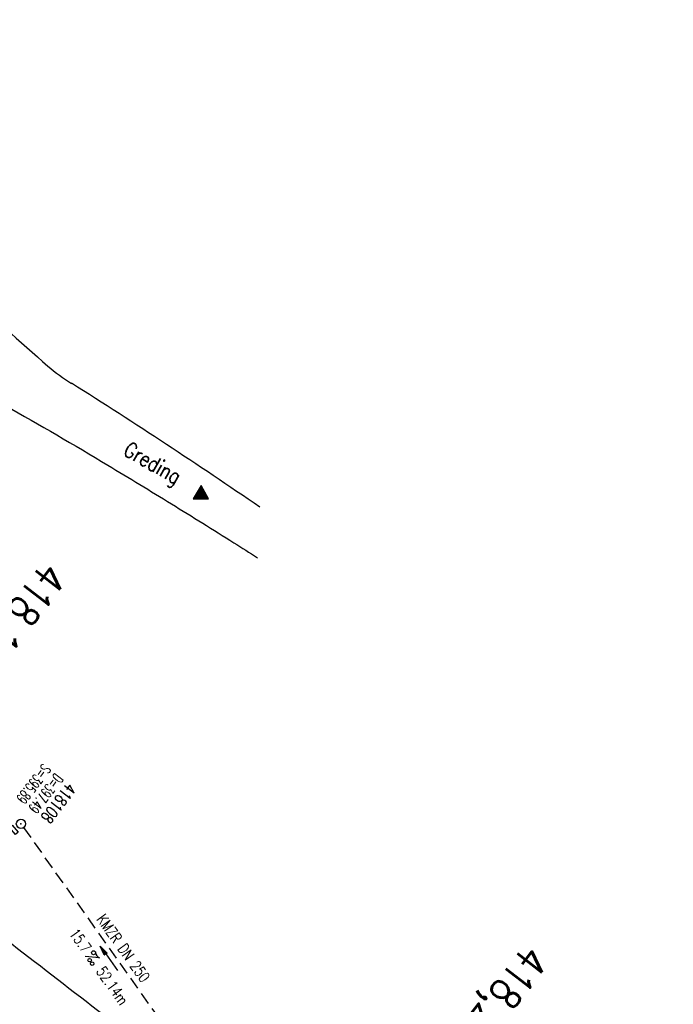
# Model space of a CAD drawing. Extents: x 448150 to 449332, y 437108 to 438384.
# Tile 42 of 46: x 448968 to 449074, y 437543 to 437703. Entities that reach past the tile are written whole.
import ezdxf
from ezdxf.enums import TextEntityAlignment as Align

# ---------------------------------------------------------------- set-up
doc = ezdxf.new("R2010")
doc.units = 0
doc.header["$LTSCALE"] = 2
doc.header["$MEASUREMENT"] = 0
for name, pattern in [('AUSGEZOGEN', [0]), ('GESTRICH-X2', [1.5, 1, -0.5]), ('GESTRICHELT', [0.75, 0.5, -0.25]), ('STRICHPT-X3', [3, 1.5, -0.75, 0, -0.75])]:
    doc.linetypes.add(name, pattern=pattern)
doc.layers.get('0').update_dxf_attribs({"linetype": 'AUSGEZOGEN'})
for name, color, linetype in [('ACHSE', 250, 'STRICHPT-X3'), ('FBR', 8, 'CONTINUOUS'), ('HEKTOM', 250, 'GESTRICHELT'), ('KANAL', 7, 'GESTRICH-X2'), ('PFEIL', 7, 'CONTINUOUS'), ('SCHACHTNR', 6, 'CONTINUOUS'), ('SCHLITZRINNE', 8, 'AUSGEZOGEN'), ('SCHRIFT', 7, 'AUSGEZOGEN'), ('SCHSYMBOL', 7, 'AUSGEZOGEN'), ('STRASSE', 8, 'CONTINUOUS'), ('TEXTO', 4, 'CONTINUOUS'), ('TEXTU', 4, 'CONTINUOUS')]:
    doc.layers.add(name, color=color, linetype=linetype)
doc.styles.add('ROMANS', font='romans.shx', dxfattribs={"width": 0.8})

# ---------------------------------------------------------------- blocks, each defined once
blk = doc.blocks.new('GST')
at = {"color": 0}
blk.add_circle((0, 0), 0.75, dxfattribs=at)
blk.add_point((0, 0), dxfattribs=at)
blk = doc.blocks.new('17')
blk.add_lwpolyline([(-0.76, -1.22), (0.75, -1.22), (0.75, -1.8), (-0.76, -1.8)], close=True)
blk.add_blockref('GST', (0, 0))
blk = doc.blocks.new('PROM')
blk.add_line((1.57, 1.82), (0.02, 0.02))
for centre, radius in [((0.32, 1.51), 0.317), ((0.94, 0.29), 0.283), ((1.64, 0.29), 0.283)]:
    blk.add_circle(centre, radius)
blk.add_arc((0.99, 2.68), 1.03, 239.1414, 303.3549)
blk = doc.blocks.new('PFEIL2')
at = {"color": 0}
for p, q in [((0.88, 0), (-2.4, -0.01)), ((0.88, -0.27), (0.88, 0.28)), ((0.88, 0.28), (2.43, 0.01)), ((0.91, 0.27), (0.88, 0.26)), ((0.97, 0.26), (0.88, 0.25)), ((1.02, 0.25), (0.88, 0.23)), ((1.07, 0.24), (0.88, 0.21)), ((1.13, 0.23), (0.88, 0.19)), ((1.18, 0.22), (0.88, 0.17)), ((1.24, 0.21), (0.88, 0.15)), ((1.29, 0.21), (0.88, 0.14)), ((1.34, 0.2), (0.88, 0.12)), ((1.4, 0.19), (0.88, 0.1)), ((1.45, 0.18), (0.88, 0.08)), ((1.51, 0.17), (0.88, 0.06)), ((1.56, 0.16), (0.88, 0.04)), ((1.61, 0.15), (0.88, 0.02)), ((1.67, 0.14), (0.88, 0.01)), ((1.72, 0.13), (0.88, -0.01)), ((1.78, 0.12), (0.88, -0.03)), ((1.83, 0.11), (0.88, -0.05)), ((1.88, 0.1), (0.88, -0.07)), ((1.94, 0.09), (0.88, -0.09)), ((2.05, 0.08), (0.88, -0.12)), ((1.99, 0.08), (0.88, -0.11)), ((2.1, 0.07), (0.88, -0.14)), ((2.15, 0.06), (0.88, -0.16)), ((2.21, 0.05), (0.88, -0.18)), ((2.26, 0.04), (0.88, -0.2)), ((2.32, 0.03), (0.88, -0.22)), ((2.37, 0.02), (0.88, -0.23)), ((2.42, 0.01), (0.88, -0.25)), ((2.43, 0.01), (0.88, -0.27))]:
    blk.add_line(p, q, dxfattribs=at)
blk = doc.blocks.new('RPFEIL')
at = {"color": 0}
for p, q in [((0, 0), (-1.25, -2.17)), ((-0.85, -2.17), (-0.85, -1.47)), ((-0.75, -2.17), (-0.75, -1.3)), ((-0.65, -2.17), (-0.65, -1.13)), ((-0.55, -2.17), (-0.55, -0.95)), ((-0.45, -2.17), (-0.45, -0.78)), ((-0.35, -2.17), (-0.35, -0.61)), ((-0.25, -2.17), (-0.25, -0.43)), ((-0.15, -2.17), (-0.15, -0.26)), ((-0.05, -2.17), (-0.05, -0.09)), ((1.25, -2.17), (0, 0)), ((0.05, -2.17), (0.05, -0.09)), ((0.15, -2.17), (0.15, -0.26)), ((0.25, -2.17), (0.25, -0.43)), ((0.35, -2.17), (0.35, -0.61)), ((0.45, -2.17), (0.45, -0.78)), ((0.55, -2.17), (0.55, -0.95)), ((0.65, -2.17), (0.65, -1.13)), ((0.75, -2.17), (0.75, -1.3)), ((0.85, -2.17), (0.85, -1.47)), ((-1.25, -2.17), (1.25, -2.17)), ((-1.15, -2.17), (-1.15, -1.99)), ((-1.05, -2.17), (-1.05, -1.82)), ((-0.95, -2.17), (-0.95, -1.65)), ((0.95, -2.17), (0.95, -1.65)), ((1.05, -2.17), (1.05, -1.82)), ((1.15, -2.17), (1.15, -1.99))]:
    blk.add_line(p, q, dxfattribs=at)

msp = doc.modelspace()

# ---------------------------------------------------------------- hatches: boundary and pattern name
at = {"layer": 'SCHLITZRINNE'}
h = msp.add_hatch(dxfattribs=at)
h.set_pattern_fill('_USER', color=256, scale=1.5, angle=45, style=0, pattern_type=0)
h.set_pattern_definition([(0.19809, (448696.2442, 437758.0261), (-0.005186, 1.499991), [])])
edge = h.paths.add_edge_path()
edge.add_arc((450103.94, 439168.64), 1992.85, 225.25393, 225.3265)
edge.add_arc((450104.38, 439169.08), 1993.47, 225.3265, 225.68551)
edge.add_arc((450114.11, 439179.05), 2007.4, 225.68551, 226.04327)
edge.add_arc((450116.37, 439181.4), 2010.66, 226.04327, 226.40034)
edge.add_arc((450108.35, 439172.97), 1999.02, 226.40034, 226.75845)
edge.add_arc((450107.36, 439171.92), 1997.58, 226.75845, 227.1169)
edge.add_arc((450114.22, 439179.31), 2007.66, 227.1169, 227.47445)
edge.add_arc((450112.04, 439176.93), 2004.44, 227.47445, 227.83238)
edge.add_arc((450107.82, 439172.27), 1998.16, 227.83238, 228.19088)
edge.add_arc((450107.66, 439172.09), 1997.92, 228.19088, 228.54975)
edge.add_arc((450107.03, 439171.38), 1996.96, 228.54975, 228.9087)
edge.add_arc((450111.57, 439176.59), 2003.87, 228.9087, 229.26596)
edge.add_arc((450119.09, 439185.32), 2015.39, 229.26596, 229.6222)
edge.add_arc((450115.13, 439180.66), 2009.28, 229.6222, 229.97992)
edge.add_arc((450101.81, 439164.79), 1988.56, 229.97992, 230.3395)
edge.add_arc((450135.91, 439205.92), 2041.98, 230.3395, 230.69914)
edge.add_arc((450015.79, 439059.17), 1852.34, 230.69914, 231.07675)
edge.add_arc((450440.04, 439584.51), 2527.6, 231.07675, 231.41321)
edge.add_arc((449605.18, 438538.21), 1189.04, 231.41321, 231.90377)
edge.add_arc((451876.6, 441435.45), 4870.53, 231.90377, 232.05412)
edge.add_arc((449764.39, 438726.67), 1435.57, 232.05412, 232.33105)
edge.add_arc((663048.57, 714993.47), 350453.47, 232.3310515, 232.3318237)
edge.add_arc((452105.71, 441751.77), 5260.88, 232.33184, 232.33814)
edge.add_arc((1083717.78, 1260087.56), 1038995.51, 232.33813988, 232.33882921)
edge.add_arc((362297.75, 325361.77), 141749.67, 52.3359582, 52.3410109, ccw=False)
edge.add_arc((130991.07, 25697.41), 520301.52, 52.3345817, 52.3359582, ccw=False)
edge.add_arc((597397.74, 629905.02), 242982.19, 232.3337962, 232.3367437)
edge.add_arc((1091510.3, 1270060.01), 1051651.24, 232.33674373, 232.33742474)
edge.add_arc((63904.41, -61307.14), 630166.93, 52.33651599, 52.33765249, ccw=False)
edge.add_line((448950.68, 437541.27), (448965.93, 437529.5))
edge.add_arc((450103.94, 439168.64), 1993.35, 225.25393, 225.3265)
edge.add_arc((450104.38, 439169.08), 1993.97, 225.3265, 225.63581)
h = msp.add_hatch(dxfattribs=at)
h.set_pattern_fill('_USER', color=256, scale=1.5, angle=45, style=0, pattern_type=0)
h.set_pattern_definition([(5.43336, (448830.8072, 437635.437), (-0.142032, 1.4932605), [])])
edge = h.paths.add_edge_path()
edge.add_arc((450115.13, 439180.66), 2009.78, 229.70284, 229.97992)
edge.add_arc((450101.81, 439164.79), 1989.06, 229.97992, 230.3395)
edge.add_arc((450135.91, 439205.92), 2042.48, 230.3395, 230.69914)
edge.add_arc((450015.79, 439059.17), 1852.84, 230.69914, 231.07675)
edge.add_arc((450440.04, 439584.51), 2528.1, 231.07675, 231.21142)
edge.add_arc((450103.94, 439168.64), 1992.85, 225.25393, 225.3265)
edge.add_arc((450104.38, 439169.08), 1993.47, 225.3265, 225.68551)
edge.add_arc((450114.11, 439179.05), 2007.4, 225.68551, 226.04327)
edge.add_arc((450116.37, 439181.4), 2010.66, 226.04327, 226.40034)
edge.add_arc((450108.35, 439172.97), 1999.02, 226.40034, 226.75845)
edge.add_arc((450107.36, 439171.92), 1997.58, 226.75845, 227.1169)
edge.add_arc((450114.22, 439179.31), 2007.66, 227.1169, 227.47445)
edge.add_arc((450112.04, 439176.93), 2004.44, 227.47445, 227.83238)
edge.add_arc((450107.82, 439172.27), 1998.16, 227.83238, 228.19088)
edge.add_arc((450107.66, 439172.09), 1997.92, 228.19088, 228.54975)
edge.add_arc((450107.03, 439171.38), 1996.96, 228.54975, 228.9087)
edge.add_arc((450111.57, 439176.59), 2003.87, 228.9087, 229.26596)
edge.add_arc((450119.09, 439185.32), 2015.39, 229.26596, 229.6222)
edge.add_arc((450115.13, 439180.66), 2009.28, 229.6222, 229.97992)
edge.add_arc((450101.81, 439164.79), 1988.56, 229.97992, 230.3395)
edge.add_arc((450135.91, 439205.92), 2041.98, 230.3395, 230.69914)
edge.add_arc((450015.79, 439059.17), 1852.34, 230.69914, 231.07675)
edge.add_arc((450440.04, 439584.51), 2527.6, 231.07675, 231.41321)
edge.add_arc((449605.18, 438538.21), 1189.04, 231.41321, 231.90377)
edge.add_arc((451876.6, 441435.45), 4870.53, 231.90377, 232.05412)
edge.add_arc((449764.39, 438726.67), 1435.57, 232.05412, 232.33105)
edge.add_arc((663048.57, 714993.47), 350453.47, 232.3310515, 232.3318237)
edge.add_arc((452105.71, 441751.77), 5260.88, 232.33184, 232.33814)
edge.add_arc((1083717.78, 1260087.56), 1038995.51, 232.33813988, 232.33882921)
edge.add_arc((362297.75, 325361.77), 141749.67, 52.3359582, 52.3410109, ccw=False)
edge.add_arc((130991.07, 25697.41), 520301.52, 52.3345817, 52.3359582, ccw=False)
edge.add_arc((597397.74, 629905.02), 242982.19, 232.3337962, 232.3367437)
edge.add_arc((1091510.3, 1270060.01), 1051651.24, 232.33674373, 232.33742474)
edge.add_arc((63904.41, -61307.14), 630166.93, 52.33651599, 52.33765249, ccw=False)
edge.add_line((448950.68, 437541.27), (448965.93, 437529.5))

# ---------------------------------------------------------------- linework, layer by layer
at = {"layer": 'ACHSE'}
msp.add_lwpolyline([(448814.77, 437651.54, 0.001561), (448824.34, 437643.45, 0.001569), (448833.91, 437635.46, 0.001569), (448843.79, 437627.32, 0.001648), (448853.26, 437619.62, 0.001468), (448864.82, 437610.34, 0.00214), (448872.8, 437604.03, 0.000656), (448882.86, 437596.17, 0.001208), (448888.34, 437591.92, 0.000003), (448892.07, 437589.03, 0.000028), (448892.53, 437588.68, 0.000003), (448902.42, 437581.04, -0.000022), (448912.32, 437573.41, -0.000006), (448922.22, 437565.77, 0.000013), (448932.11, 437558.13, 0.000003), (448942.01, 437550.49, -0.000005), (448951.9, 437542.85, -0.000002), (448981.59, 437519.94, 0.000001), (449011.27, 437497.03, 0), (449049.14, 437467.8, 0), (449090.43, 437435.92, 0.000002), (449130.01, 437405.37, -0.000003), (449169.59, 437374.82, -0.000001), (449183.7, 437363.93, 0.000004)], format="xyb", dxfattribs=at)
at = {"layer": 'FBR'}
for points in [[(448806.56, 437661.19, 0.001554), (448816.06, 437653.06, 0.001561), (448825.62, 437644.98, 0.001569), (448835.19, 437637, 0.001569), (448845.06, 437628.87, 0.001648), (448854.51, 437621.18, 0.001468), (448866.07, 437611.91, 0.00214), (448874.04, 437605.6, 0.000656), (448884.09, 437597.74, 0.001208), (448889.56, 437593.5, 0.000003), (448893.29, 437590.62, 0.000028), (448893.75, 437590.26, 0.000003), (448903.65, 437582.63, -0.000022), (448913.54, 437574.99, -0.000006), (448923.44, 437567.35, 0.000013), (448933.33, 437559.71, 0.000003), (448943.23, 437552.07, -0.000005), (448953.12, 437544.44, -0.000002), (448982.81, 437521.52)], [(448813.25, 437630.24, 0.001569), (448822.9, 437622.18, 0.001569), (448832.87, 437613.97, 0.001648), (448842.41, 437606.21, 0.001468), (448854.07, 437596.85, 0.002141), (448862.11, 437590.49, 0.000656), (448872.25, 437582.57, 0.001208), (448877.76, 437578.29, 0.000003), (448881.53, 437575.38, 0.000028), (448881.99, 437575.03, 0.000003), (448891.88, 437567.39, -0.000022), (448901.78, 437559.75, -0.000006), (448911.67, 437552.11, 0.000013), (448921.57, 437544.47, 0.000003), (448931.46, 437536.84, -0.000005), (448941.36, 437529.2, -0.000002), (448971.05, 437506.29)], [(449091.65, 437437.51, 0.000002), (449131.24, 437406.96, -0.000003), (449170.82, 437376.41, -0.000001), (449185.28, 437365.24, -0.000001)], [(448834.23, 437657.34, 0.00017), (448835.27, 437656.47, 0.001569), (448844.76, 437648.55, 0.001569), (448854.56, 437640.48, 0.001647), (448863.94, 437632.85, 0.001468), (448875.41, 437623.64, 0.00214), (448883.33, 437617.38, 0.000657), (448893.31, 437609.57, 0.001208), (448898.76, 437605.35, 0.000003), (448902.46, 437602.49, 0.000028), (448902.92, 437602.14, 0.000003), (448912.81, 437594.5, -0.000022), (448922.71, 437586.86, -0.000006), (448932.6, 437579.22, 0.000013), (448942.5, 437571.59, 0.000003), (448952.39, 437563.95, -0.000005), (448962.29, 437556.31, -0.000002), (448991.97, 437533.4), (449021.66, 437510.48), (449047.05, 437490.89)]]:
    msp.add_lwpolyline(points, format="xyb", dxfattribs=at)
at = {"layer": 'KANAL'}
msp.add_line((448968.84, 437571.62), (448998.16, 437530.31), dxfattribs=at)
at = {"layer": 'SCHLITZRINNE'}
msp.add_lwpolyline([(448813.47, 437650.01, 0.001561), (448823.05, 437641.92, 0.001569), (448832.63, 437633.92, 0.001569), (448842.53, 437625.77, 0.001648), (448852, 437618.07, 0.001468), (448863.57, 437608.78, 0.00214), (448871.56, 437602.46, 0.000656), (448881.63, 437594.59, 0.001208), (448887.11, 437590.34, 0.000003), (448890.85, 437587.45, 0.000028), (448891.31, 437587.1, 0.000003), (448901.2, 437579.46, -0.000022), (448911.1, 437571.82, -0.000006), (448920.99, 437564.18, 0.000013), (448930.89, 437556.55, 0.000003), (448940.78, 437548.91, -0.000005), (448950.68, 437541.27, -0.000001), (448965.93, 437529.5, 0.000001)], format="xyb", dxfattribs=at)
at = {"layer": 'STRASSE'}
for points in [[(448949.88, 437668.46, 0.029319), (448950.56, 437667.63, 0.017176), (448959.25, 437658.8, 0.011129), (448972.8, 437646.5, 0.043064), (448976.64, 437643.71, 0.007501)], [(448933.91, 437659.98, -0.001024), (448940.43, 437655.77, 0.005143), (448954.57, 437646.79, 0.010706), (448965.86, 437640.13, -0.007273), (448982.54, 437630.42, -0.002597), (448992.86, 437624.15, -0.002625), (449002.99, 437617.84, -0.002127), (449006.83, 437615.4, -0.007096)]]:
    msp.add_lwpolyline(points, format="xyb", dxfattribs=at)
msp.add_arc((448468.49, 436837.61), 952.9, 55.57258, 57.77387, dxfattribs=at)

# ---------------------------------------------------------------- block references
at = {"layer": 'PFEIL', "rotation": 125.3811000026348}
msp.add_blockref('PFEIL2', (448982.69, 437550.38), dxfattribs=at)
at = {"layer": 'SCHRIFT', "rotation": 238.9570526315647}
msp.add_blockref('RPFEIL', (448998.87, 437624.94), dxfattribs=at)
at = {"layer": 'SCHSYMBOL', "rotation": 309.9361056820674}
msp.add_blockref('17', (448968.41, 437572.22), dxfattribs=at)
at = {"layer": 'TEXTU', "rotation": 305.3811000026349}
msp.add_blockref('PROM', (448978.79, 437550.69), dxfattribs=at)

# ---------------------------------------------------------------- texts
at = {"layer": 'HEKTOM', "style": 'ROMANS', "width": 0.8}
for s, p in [('418,100', (448972.17, 437615.06)), ('418,200', (449050.4, 437552.92))]:
    msp.add_text(s, height=5, rotation=232.3365, dxfattribs=at).set_placement(p)
at = {"layer": 'SCHACHTNR', "style": 'ROMANS'}
for s, height, width, p in [('S=395.89', 1.8, 0.6, (448971.97, 437582.09)), ('D=397.49', 1.8, 0.6, (448973.97, 437580.56)), ('418108', 2, 0.7, (448975.94, 437579.03))]:
    msp.add_text(s, height=height, rotation=232.3365, dxfattribs=dict(at, width=width)).set_placement(p)
at = {"layer": 'SCHRIFT', "style": 'ROMANS', "width": 0.8}
msp.add_text('Greding', height=2.5, rotation=330.0965, dxfattribs=at).set_placement((448984.85, 437632.21))
at = {"layer": 'TEXTO', "style": 'ROMANS', "width": 0.75}
msp.add_text('KMZR DN 250', height=1.8, rotation=305.3811, dxfattribs=at).set_placement((448984.31, 437551.53), align=Align.CENTER)
at = {"layer": 'TEXTU', "style": 'ROMANS', "width": 0.75}
for s, p in [('15.7', (448976.16, 437554.41)), ('52.14m', (448980.53, 437548.25))]:
    msp.add_text(s, height=1.8, rotation=305.3811, dxfattribs=at).set_placement(p)

doc.saveas('drawing.dxf')
